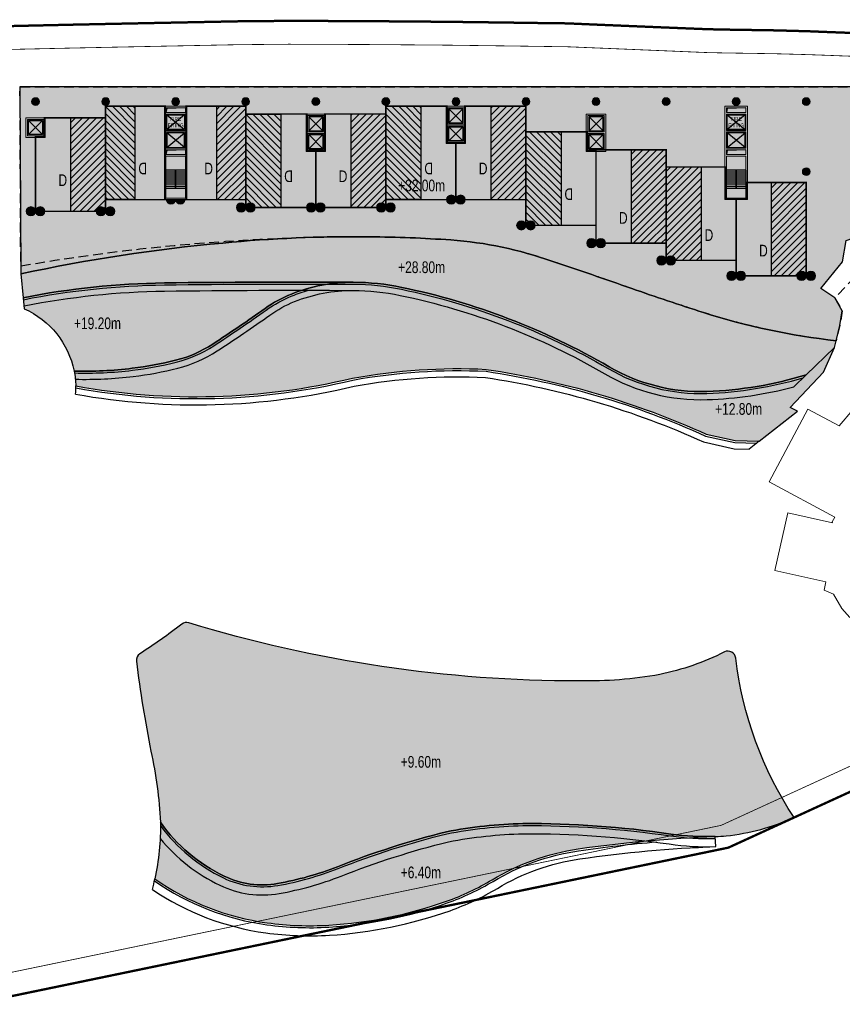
# Model space of a CAD drawing. Header units: millimetres. Extents: x -1402 to -179, y -280 to 6164.
# Tile 134 of 212: x -521 to -416, y 3038 to 3164. Entities that reach past the tile are written whole.
import ezdxf
from ezdxf.xclip import XClip

# ---------------------------------------------------------------- set-up
doc = ezdxf.new("R2010")
doc.units = ezdxf.units.MM
doc.header["$XCLIPFRAME"] = 0
for name, pattern in [('AJN-Limite', [1.25, 0.5, -0.25, 0, -0.25, 0, -0.25]), ('AJN-Projection', [0.375, 0.25, -0.125]), ('DASH', [0.35, 0.25, -0.1])]:
    doc.linetypes.add(name, pattern=pattern)
doc.layers.get('0').update_dxf_attribs({"linetype": 'CONTINUOUS'})
for name, color, linetype, lineweight in [('AJN-2-POT 100', 2, 'CONTINUOUS', 20), ('AJN-2-POT 120', 2, 'CONTINUOUS', 20), ('AJN-2-SBT-C', 2, 'CONTINUOUS', 20), ('AJN-5-ASC-C', 230, 'CONTINUOUS', 30), ('AJN-7-500-A', 10, 'CONTINUOUS', 18), ('GEO-1-LIM-V', 10, 'AJN-Limite', 25)]:
    doc.layers.add(name, color=color, linetype=linetype, lineweight=lineweight)
doc.layers.add('AJN-2-SBT-H', color=7, linetype='CONTINUOUS', true_color=0x6e6e6e)
doc.layers.add('AJN-9-SRF-MARINHORIZON-HOUSING DUPLEX', color=7, linetype='CONTINUOUS', true_color=0x96cd7e)
for name, color, linetype in [('AJN-2-SBT-P', 251, 'AJN-Projection'), ('AJN-2-SBT-V', 51, 'CONTINUOUS'), ('AJN-8-251-H', 251, 'CONTINUOUS'), ('AJN-8-254-H', 254, 'CONTINUOUS')]:
    doc.layers.add(name, color=color, linetype=linetype)
doc.layers.add('AJN-6-Etang', color=7, linetype='CONTINUOUS', lineweight=15, true_color=0x46a499)
doc.styles.get("Standard").update_dxf_attribs({"font": 'rs.shx', "bigfont": 'hztxt.shx'})

# ---------------------------------------------------------------- blocks, each defined once
blk = doc.blocks.new('A$C70601405')
at = {"layer": 'AJN-2-SBT-H'}
h = blk.add_hatch(color=256, dxfattribs=at)
h.dxf.hatch_style = 1
edge = h.paths.add_edge_path()
edge.add_arc((0, 0), 0.5, 0, 360)
at = {"layer": 'AJN-2-POT 100', "linetype": 'Continuous'}
blk.add_circle((0, 0), 0.5, dxfattribs=at)
blk = doc.blocks.new('1.20diam')
at = {"layer": 'AJN-2-SBT-H'}
h = blk.add_hatch(color=256, dxfattribs=at)
h.dxf.hatch_style = 1
edge = h.paths.add_edge_path()
edge.add_arc((0, 0), 0.6, 0, 360)
at = {"layer": 'AJN-2-POT 120', "linetype": 'Continuous'}
blk.add_circle((0, 0), 0.6, dxfattribs=at)
blk = doc.blocks.new('POT 2X1.2')
at = {"layer": 'AJN-2-POT 120', "linetype": 'Continuous', "rotation": 321.8181818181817}
for p in [(-0.6, 0), (0.6, 0)]:
    blk.add_blockref('1.20diam', p, dxfattribs=at)
blk = doc.blocks.new('A$C75200C12')
at = {"layer": 'AJN-9-SRF-MARINHORIZON-HOUSING DUPLEX'}
h = blk.add_hatch(dxfattribs=at)
h.set_pattern_fill('ANSI31', color=256, scale=0.2)
h.set_pattern_definition([(45, (420.2277, -3131.2539), (-0.4490128, 0.4490128), [])])
h.paths.add_polyline_path([(-4.5, 0), (0, 0), (0, 12), (-4.5, 12)])
at = {"layer": 'AJN-2-SBT-C', "const_width": 0.2, "flags": 128}
blk.add_lwpolyline([(0, 0), (-9, 0), (-9, 9.9), (-7.65, 9.9), (-7.65, 12), (0, 12)], close=True, dxfattribs=at)
at = {"layer": 'AJN-9-SRF-MARINHORIZON-HOUSING DUPLEX'}
blk.add_lwpolyline([(-4.5, 0), (0, 0), (0, 12), (-4.5, 12)], close=True, dxfattribs=at)
at = {"layer": 'AJN-7-500-A', "insert": (-5.5, 3.25), "char_height": 1.5, "attachment_point": 5, "rotation": 360}
blk.add_mtext_dynamic_manual_height_columns('{\\fSwis721 LtCn BT|b0|i0|c0|p34;D}', width=58.7581, gutter_width=35.69, heights=[0], dxfattribs=at)
blk = doc.blocks.new('A$C1F1E7436')
at = {"layer": 'AJN-9-SRF-MARINHORIZON-HOUSING DUPLEX'}
h = blk.add_hatch(dxfattribs=at)
h.set_pattern_fill('ANSI31', color=256, scale=0.2)
h.set_pattern_definition([(45, (438.2277, -3133.5539), (-0.4490128, 0.4490128), [])])
h.paths.add_polyline_path([(4.5, 12), (0, 12), (0, 0), (4.5, 0)])
at = {"layer": 'AJN-2-SBT-C', "const_width": 0.2, "flags": 128}
blk.add_lwpolyline([(0, 0), (9, 0), (9, 7.9), (7.65, 7.9), (7.65, 12), (0, 12)], close=True, dxfattribs=at)
at = {"layer": 'AJN-9-SRF-MARINHORIZON-HOUSING DUPLEX'}
blk.add_lwpolyline([(4.5, 0), (0, 0), (0, 12), (4.5, 12)], close=True, dxfattribs=at)
at = {"layer": 'AJN-7-500-A', "insert": (5.5, 3.25), "char_height": 1.5, "attachment_point": 5, "rotation": 360}
blk.add_mtext_dynamic_manual_height_columns('{\\fSwis721 LtCn BT|b0|i0|c0|p34;D}', width=58.7581, gutter_width=35.69, heights=[0], dxfattribs=at)
blk = doc.blocks.new('A$C3BC21DA0')
at = {"layer": 'AJN-9-SRF-MARINHORIZON-HOUSING DUPLEX'}
h = blk.add_hatch(dxfattribs=at)
h.set_pattern_fill('ANSI31', color=256, scale=0.2)
h.set_pattern_definition([(45, (438.2277, -3135.8539), (-0.4490128, 0.4490128), [])])
h.paths.add_polyline_path([(0, 12), (-4.5, 12), (-4.5, 0), (0, 0)])
at = {"layer": 'AJN-2-SBT-C', "const_width": 0.2, "flags": 128}
blk.add_lwpolyline([(-9, 12), (-9, 0), (0, 0), (0, 12)], close=True, dxfattribs=at)
at = {"layer": 'AJN-9-SRF-MARINHORIZON-HOUSING DUPLEX'}
blk.add_lwpolyline([(0, 12), (-4.5, 12), (-4.5, 0), (0, 0)], close=True, dxfattribs=at)
at = {"layer": 'AJN-7-500-A', "insert": (-5.5, 3.25), "char_height": 1.5, "attachment_point": 5, "rotation": 360}
blk.add_mtext_dynamic_manual_height_columns('{\\fSwis721 LtCn BT|b0|i0|c0|p34;D}', width=58.7581, gutter_width=35.69, heights=[0], dxfattribs=at)
blk = doc.blocks.new('A$C262D3EDB')
at = {"layer": 'AJN-9-SRF-MARINHORIZON-HOUSING DUPLEX'}
h = blk.add_hatch(dxfattribs=at)
h.set_pattern_fill('ANSI31', color=256, scale=0.2)
h.set_pattern_definition([(45, (438.2277, -4040.4539), (-0.44901281, 0.44901281), [])])
h.paths.add_polyline_path([(-4.5, 0), (0, 0), (0, 12), (-4.5, 12)])
at = {"layer": 'AJN-2-SBT-C', "const_width": 0.2, "flags": 128}
blk.add_lwpolyline([(-9, 7.3), (-9, 0), (0, 0), (0, 12), (-7.85, 12), (-7.85, 7.3)], close=True, dxfattribs=at)
at = {"layer": 'AJN-9-SRF-MARINHORIZON-HOUSING DUPLEX'}
blk.add_lwpolyline([(-4.5, 0), (0, 0), (0, 12), (-4.5, 12)], close=True, dxfattribs=at)
at = {"layer": 'AJN-7-500-A', "insert": (-5.5, 4), "char_height": 1.5, "attachment_point": 5, "rotation": 360}
blk.add_mtext_dynamic_manual_height_columns('{\\fSwis721 LtCn BT|b0|i0|c0|p34;D}', width=58.7581, gutter_width=35.69, heights=[0], dxfattribs=at)
blk = doc.blocks.new('A$C42457E72')
at = {"layer": 'AJN-9-SRF-MARINHORIZON-HOUSING DUPLEX'}
h = blk.add_hatch(dxfattribs=at)
h.set_pattern_fill('ANSI31', color=256, scale=0.2)
h.set_pattern_definition([(45, (420.2277, -4040.4539), (-0.44901281, 0.44901281), [])])
h.paths.add_polyline_path([(0, 12), (-3.77, 12), (-3.77, 0), (0, 0)])
at = {"layer": 'AJN-2-SBT-C', "const_width": 0.2, "flags": 128}
blk.add_lwpolyline([(0, 0), (-7.65, 0), (-7.65, 12), (0, 12)], close=True, dxfattribs=at)
at = {"layer": 'AJN-9-SRF-MARINHORIZON-HOUSING DUPLEX', "flags": 128}
blk.add_lwpolyline([(0, 12), (-3.77, 12), (-3.77, 0), (0, 0)], close=True, dxfattribs=at)
at = {"layer": 'AJN-7-500-A', "insert": (-4.77, 4), "char_height": 1.5, "attachment_point": 5, "rotation": 360}
blk.add_mtext_dynamic_manual_height_columns('{\\fSwis721 LtCn BT|b0|i0|c0|p34;D}', width=58.7581, gutter_width=35.69, heights=[0], dxfattribs=at)
blk = doc.blocks.new('A$C674970FB')
at = {"layer": 'AJN-9-SRF-MARINHORIZON-HOUSING DUPLEX'}
h = blk.add_hatch(dxfattribs=at)
h.set_pattern_fill('ANSI31', color=256, scale=0.2)
h.set_pattern_definition([(45, (510.2277, -3140.4539), (-0.4490128, 0.4490128), [])])
h.paths.add_polyline_path([(-4.5, 0), (0, 0), (0, 12), (-4.5, 12)])
at = {"layer": 'AJN-2-SBT-C', "const_width": 0.2, "flags": 128}
blk.add_lwpolyline([(-9, 9.6), (-9, 0), (0, 0), (0, 12), (-7.85, 12), (-7.85, 9.6)], close=True, dxfattribs=at)
at = {"layer": 'AJN-9-SRF-MARINHORIZON-HOUSING DUPLEX'}
blk.add_lwpolyline([(0, 12), (-4.5, 12), (-4.5, 0), (0, 0)], close=True, dxfattribs=at)
at = {"layer": 'AJN-7-500-A', "insert": (-5.5, 4), "char_height": 1.5, "attachment_point": 5, "rotation": 360}
blk.add_mtext_dynamic_manual_height_columns('{\\fSwis721 LtCn BT|b0|i0|c0|p34;D}', width=58.7581, gutter_width=35.69, heights=[0], dxfattribs=at)
blk = doc.blocks.new('A$C747B21A5')
at = {"layer": 'AJN-2-SBT-H'}
h = blk.add_hatch(color=256, dxfattribs=at)
h.dxf.hatch_style = 1
h.paths.add_polyline_path([(-1.25, -4.8), (1.25, -4.8), (1.25, 0), (-1.25, 0)])
h.paths.add_polyline_path([(1.05, -2.5), (1.05, -4.6), (-1.05, -4.6), (-1.05, -2.5)], flags=16)
h.paths.add_polyline_path([(1.05, -2.3), (-1.05, -2.3), (-1.05, -0.2), (1.05, -0.2)], flags=16)
at = {"layer": 'AJN-2-SBT-C', "flags": 128}
for points in [[(-1.25, 0), (1.25, 0), (1.25, -4.8), (-1.25, -4.8)], [(-1.05, -0.2), (-1.05, -2.3), (1.05, -2.3), (1.05, -0.2)], [(1.05, -4.6), (1.05, -2.5), (-1.05, -2.5), (-1.05, -4.6)]]:
    blk.add_lwpolyline(points, close=True, dxfattribs=at)
at = {"layer": 'AJN-5-ASC-C'}
for p, q in [((-0.9, -0.35), (0.9, -2.15)), ((-0.9, -2.15), (0.9, -0.35)), ((-0.9, -4.45), (0.9, -2.65)), ((-0.9, -2.65), (0.9, -4.45))]:
    blk.add_line(p, q, dxfattribs=at)
for points in [[(-0.9, -0.35), (-0.9, -2.15), (0.9, -2.15), (0.9, -0.35)], [(-0.9, -4.45), (-0.9, -2.65), (0.9, -2.65), (0.9, -4.45)]]:
    blk.add_lwpolyline(points, close=True, dxfattribs=at)
blk = doc.blocks.new('A$C740E1F59')
at = {"layer": 'AJN-2-SBT-H'}
h = blk.add_hatch(color=256, dxfattribs=at)
h.dxf.hatch_style = 1
h.paths.add_polyline_path([(0, 2.5), (0, 0), (2.5, 0), (2.5, 2.5)])
h.paths.add_polyline_path([(2.3, 2.3), (2.3, 0.2), (0.2, 0.2), (0.2, 2.3)], flags=16)
at = {"layer": 'AJN-2-SBT-C', "flags": 128}
for points in [[(0, 2.5), (0, 0), (2.5, 0), (2.5, 2.5)], [(0.2, 0.2), (0.2, 2.3), (2.3, 2.3), (2.3, 0.2)]]:
    blk.add_lwpolyline(points, close=True, dxfattribs=at)
at = {"layer": 'AJN-5-ASC-C'}
for p, q in [((0.35, 2.15), (2.15, 0.35)), ((0.35, 0.35), (2.15, 2.15))]:
    blk.add_line(p, q, dxfattribs=at)
blk.add_lwpolyline([(0.35, 2.15), (2.15, 2.15), (2.15, 0.35), (0.35, 0.35)], close=True, dxfattribs=at)
blk = doc.blocks.new('A$C46E24FA1')
at = {"layer": 'AJN-2-SBT-V', "linetype": 'Continuous'}
for p, q in [((0, 2.34), (1.25, 2.34)), ((0, 0), (0, 2.34)), ((0, 2.08), (1.25, 2.08)), ((0, 1.82), (1.25, 1.82)), ((0, 1.56), (1.25, 1.56)), ((0, 1.3), (1.25, 1.3)), ((1.25, 2.34), (1.25, 0)), ((0, 1.04), (1.25, 1.04)), ((0, 0.78), (1.25, 0.78)), ((0, 0.52), (1.25, 0.52)), ((0, 0.26), (1.25, 0.26)), ((0, 0), (1.25, 0))]:
    blk.add_line(p, q, dxfattribs=at)
blk = doc.blocks.new('A$C236B7103')
at = {"layer": 'AJN-2-SBT-H'}
h = blk.add_hatch(color=256, dxfattribs=at)
h.dxf.hatch_style = 1
h.paths.add_polyline_path([(-1.45, 0), (1.45, 0), (1.45, 12), (-1.45, 12)])
h.paths.add_polyline_path([(-1.25, 11.2), (1.25, 11.2), (1.25, 11.8), (-1.25, 11.8)], flags=16)
h.paths.add_polyline_path([(-1.25, 11), (1.25, 11), (1.25, 8.9), (-1.25, 8.9)], flags=16)
h.paths.add_polyline_path([(-1.15, 10.9), (1.15, 10.9), (1.15, 9), (-1.15, 9)], flags=0)
h.paths.add_polyline_path([(-1.25, 8.7), (1.25, 8.7), (1.25, 6.6), (-1.25, 6.6)], flags=16)
h.paths.add_polyline_path([(-1.15, 8.6), (1.15, 8.6), (1.15, 6.7), (-1.15, 6.7)], flags=0)
h.paths.add_polyline_path([(-1.25, 6.4), (1.25, 6.4), (1.25, 5.8), (-1.25, 5.8)], flags=16)
h.paths.add_polyline_path([(-1.25, 5.6), (1.25, 5.6), (1.25, 0.2), (-1.25, 0.2)], flags=16)
h.paths.add_polyline_path([(-0.93, 9), (0.92, 9), (0.92, 10.9), (-0.93, 10.9)], flags=8)
at = {"layer": 'AJN-2-SBT-C'}
for p, q in [((-1.25, 0.2), (-1.25, 5.6)), ((-1.25, 5.6), (1.25, 5.6)), ((1.25, 5.6), (1.25, 0.2)), ((1.25, 0.2), (-1.25, 0.2))]:
    blk.add_line(p, q, dxfattribs=at)
at = {"layer": 'AJN-2-SBT-C', "flags": 128}
for points in [[(-1.45, 0), (1.45, 0), (1.45, 12), (-1.45, 12)], [(-1.25, 11.8), (1.25, 11.8), (1.25, 11.2), (-1.25, 11.2)], [(1.25, 8.9), (-1.25, 8.9), (-1.25, 11), (1.25, 11)], [(-1.25, 6.6), (-1.25, 8.7), (1.25, 8.7), (1.25, 6.6)], [(-1.25, 6.4), (1.25, 6.4), (1.25, 5.8), (-1.25, 5.8)]]:
    blk.add_lwpolyline(points, close=True, dxfattribs=at)
at = {"layer": 'AJN-5-ASC-C'}
for p, q in [((1.15, 10.9), (-1.15, 9)), ((-1.15, 10.9), (1.15, 9)), ((1.15, 6.7), (-1.15, 8.6)), ((-1.15, 6.7), (1.15, 8.6))]:
    blk.add_line(p, q, dxfattribs=at)
at = {"layer": 'AJN-5-ASC-C', "flags": 128}
for points in [[(1.15, 10.9), (1.15, 9), (-1.15, 9), (-1.15, 10.9)], [(1.15, 6.7), (1.15, 8.6), (-1.15, 8.6), (-1.15, 6.7)]]:
    blk.add_lwpolyline(points, close=True, dxfattribs=at)
at = {"layer": 'AJN-8-251-H', "flags": 128}
for points in [[(1.25, 11.8), (-1.15, 11.7), (-1.25, 11.2)], [(1.25, 6.4), (-1.15, 6.3), (-1.25, 5.8)]]:
    blk.add_lwpolyline(points, dxfattribs=at)
at = {"linetype": 'Continuous', "rotation": 180}
for p in [(0, 3.79), (1.25, 3.79)]:
    blk.add_blockref('A$C46E24FA1', p, dxfattribs=at)
at = {"layer": 'AJN-7-500-A', "insert": (0, 9.95), "char_height": 0.5, "attachment_point": 5}
blk.add_mtext_dynamic_manual_height_columns('{\\fSwis721 LtCn BT|b0|i0|c0|p34;FIRE\\PFITING}', width=11.105, gutter_width=35.69, heights=[0], dxfattribs=at)
blk = doc.blocks.new('A$C031E58AA')
at = {"layer": 'AJN-2-SBT-H'}
h = blk.add_hatch(color=256, dxfattribs=at)
h.dxf.hatch_style = 1
h.paths.add_polyline_path([(-0.6, 0, 1), (0.6, 0)])
at = {"layer": 'AJN-2-POT 120', "linetype": 'Continuous'}
blk.add_line((0.6, 0), (-0.6, 0), dxfattribs=at)
blk.add_arc((0, 0), 0.6, 180, 360, dxfattribs=at)
blk = doc.blocks.new('A$C4C7835BE')
for p in [(-0.6, 0), (0.6, 0)]:
    blk.add_blockref('A$C031E58AA', p)
blk = doc.blocks.new('A$C286A4316')
at = {"layer": 'AJN-6-Etang', "transparency": 33554687}
h = blk.add_hatch(color=256, dxfattribs=at)
h.dxf.hatch_style = 1
h.set_gradient(color1=(188, 236, 246), rotation=200, centered=1, tint=0.8, name='INVCURVED')
h.paths.add_polyline_path([(-27.6, 17.56, -0.074811), (-77.74, 25.03, 0.245645), (-78.65, 24.86, -0.025117), (-84.03, 21.05, 0.290237), (-84.48, 20.09, 0.017672), (-82.61, 8.52, -0.044173), (-81.39, -0.6, 0.127781), (-73.18, -7.53, 0.155868), (-66.35, -8.47, 0.051082), (-58.66, -6.31, -0.033208), (-44.65, -1.83, -0.041772), (-34.82, -0.77, -0.037838), (-15.84, -2.11, 0.04487), (-10.11, -2.43, 0.010777), (-8.73, -2.35, 0.076641), (0, 0, -0.116912), (-7.49, 20.5, 0.520201), (-8.93, 21.28, -0.065218), (-17.25, 18.38, -0.049207)])
h = blk.add_hatch(color=256, dxfattribs=at)
h.dxf.hatch_style = 1
h.set_gradient(color1=(98, 211, 234), color2=(237, 250, 252), rotation=220, centered=1, tint=0.8, name='INVCURVED')
h.paths.add_polyline_path([(-44.62, -10.74, 0.050496), (-38.78, -7.98, -0.099555), (-27.72, -4.02, -0.027551), (-10.11, -2.43, -0.04487), (-15.84, -2.11, 0.037838), (-34.82, -0.77, 0.041772), (-44.65, -1.83, 0.033208), (-58.66, -6.31, -0.051082), (-66.35, -8.47, -0.155868), (-73.18, -7.53, -0.127781), (-81.39, -0.6, -0.057308), (-82.1, -7.88, 0.11913), (-67.67, -13.52, 0.049447), (-59.75, -13.82, 0.069735)])
at = {"layer": 'AJN-2-SBT-V', "flags": 128}
for points in [[(-7.49, 20.5, 0.520201), (-8.93, 21.28, -0.065218), (-17.25, 18.38, -0.049207), (-27.6, 17.56, -0.074811), (-77.74, 25.03, 0.245645), (-78.65, 24.86, -0.025117), (-84.03, 21.05, 0.290237), (-84.48, 20.09, 0.017672), (-82.61, 8.52, -0.044173), (-81.39, -0.6, 0.127781), (-73.18, -7.53, 0.155868), (-66.35, -8.47, 0.051082), (-58.66, -6.31, -0.033208), (-44.65, -1.83, -0.041772), (-34.82, -0.77, -0.037838), (-15.84, -2.11, 0.04487), (-10.11, -2.43, 0.010777), (-8.73, -2.35, 0.076641), (0, 0, -0.116912)], [(-27.72, -4.02, -0.027551), (-10.11, -2.43, -0.04487), (-15.84, -2.11, 0.037838), (-34.82, -0.77, 0.041772), (-44.65, -1.83, 0.033208), (-58.66, -6.31, -0.051082), (-66.35, -8.47, -0.155868), (-73.18, -7.53, -0.127781), (-81.39, -0.6, -0.057308), (-82.1, -7.88, 0.11913), (-67.67, -13.52, 0.049447), (-59.75, -13.82, 0.069735), (-44.62, -10.74, 0.050496), (-38.78, -7.98, -0.099555)]]:
    blk.add_lwpolyline(points, format="xyb", close=True, dxfattribs=at)
at = {"layer": 'AJN-8-251-H', "linetype": 'Continuous'}
blk.add_line((-10.06, -3.73), (-10.11, -2.43), dxfattribs=at)
at = {"layer": 'AJN-8-251-H', "linetype": 'Continuous', "flags": 128}
for points in [[(-81.38, -1.03, 0.123579), (-73.29, -7.75, 0.155868), (-66.31, -8.72, 0.051082), (-58.56, -6.54, -0.033193), (-44.59, -2.08, -0.041735), (-34.82, -1.02, -0.037833), (-15.87, -2.35, 0.04487), (-10.1, -2.68, 0.000003), (-10.1, -2.68)], [(-81.42, -2.69, 0.10881), (-73.74, -8.7, 0.155868), (-66.13, -9.75, 0.051082), (-58.18, -7.52, -0.033131), (-44.37, -3.1, -0.041574), (-34.8, -2.07, -0.037813), (-16.03, -3.39, 0.04487), (-10.06, -3.73, 0.000016), (-10.06, -3.73)], [(-82.42, -9.24, 0.115332), (-67.84, -14.81, 0.049447), (-59.67, -15.12, 0.069735), (-44.19, -11.96, 0.050496), (-38.1, -9.09, -0.099555), (-27.53, -5.31, -0.027551), (-10.06, -3.73)], [(-82.15, -8.14, 0.118335), (-67.7, -13.77, 0.049447), (-59.74, -14.07, 0.069735), (-44.54, -10.97, 0.050496), (-38.65, -8.19, -0.099555), (-27.68, -4.27, -0.015801), (-17.62, -3.12, -0.015801)]]:
    blk.add_lwpolyline(points, format="xyb", dxfattribs=at)
at = {"layer": 'AJN-8-251-H', "linetype": 'Continuous'}
blk.add_arc((-113.41, -1.17), 32.02, 345.4064, 347.901, dxfattribs=at)
at = {"layer": 'AJN-7-500-A', "char_height": 1.5, "attachment_point": 8}
for s, insert in [('{\\fSwis721 LtCn BT|b0|i0|c0|p34;+9.60m}', (-47.93, 6.39)), ('{\\fSwis721 LtCn BT|b0|i0|c0|p34;+6.40m}', (-47.93, -7.81))]:
    blk.add_mtext_dynamic_manual_height_columns(s, width=11.105, gutter_width=35.69, heights=[0], dxfattribs=dict(at, insert=insert))
blk = doc.blocks.new('VILLAGE 21.00')
at = {"layer": 'AJN-2-SBT-C', "flags": 128}
blk.add_lwpolyline([(-410.75, 118.06), (-416.01, 111.91), (-420.02, 114.05), (-425.01, 104.69), (-416.54, 100.17), (-416.89, 99.54), (-416.85, 99.43), (-422.59, 100.72), (-424.26, 93.31), (-417.7, 91.83), (-417.93, 90.78), (-416.75, 90.27), (-415.65, 88.42), (-414.63, 87.27)], dxfattribs=at)

msp = doc.modelspace()

# ---------------------------------------------------------------- hatches: boundary and pattern name
at = {"layer": 'AJN-6-Etang', "transparency": 33554687}
h = msp.add_hatch(color=256, dxfattribs=at)
h.dxf.hatch_style = 1
h.set_gradient(color1=(39, 228, 241), color2=(212, 250, 252), rotation=300, centered=1, tint=0.757097)
h.paths.add_polyline_path([(-452.9, 3133.04, 0.06796), (-465.88, 3135.77, 0.014781), (-476.31, 3136.18, 0.026842), (-495.18, 3135.38, 0.030282), (-521.13, 3131.41), (-520.82, 3128.35, -0.04553), (-502.67, 3130.25, -0.004716), (-478.42, 3130.34, -0.049852), (-472.18, 3129.68, -0.080797), (-445.56, 3119.48, 0.140957), (-433, 3116.31, 0.066932), (-420.23, 3118.45), (-416.61, 3121.95), (-416.39, 3122.83, -0.049698), (-433.43, 3126.45, -0.005497), (-442.64, 3129.53, 0.00605)])
h = msp.add_hatch(color=256, dxfattribs=at)
h.dxf.hatch_style = 1
h.set_gradient(color1=(119, 214, 243), color2=(176, 231, 248), rotation=200, centered=1, tint=0.8, name='INVCURVED')
h.paths.add_polyline_path([(-489.73, 3126.98, -0.058464), (-486.36, 3128.82, -0.097528), (-478.42, 3130.34, 0.004716), (-502.67, 3130.25, 0.04553), (-520.82, 3128.35), (-520.68, 3126.94, -0.242251), (-514.28, 3118.93, 0.037372), (-506.8, 3119.28, 0.031487), (-501.23, 3120.31, 0.083115), (-496.47, 3122.39, 0.00968)])
h = msp.add_hatch(color=256, dxfattribs=at)
h.dxf.hatch_style = 1
h.set_gradient(color1=(181, 223, 247), color2=(190, 227, 248), rotation=200, centered=1, tint=0.8, name='INVCURVED')
h.paths.add_polyline_path([(-472.18, 3129.68, 0.049852), (-478.42, 3130.34, 0.097528), (-486.36, 3128.82, 0.058464), (-489.73, 3126.98, -0.00968), (-496.47, 3122.39, -0.083115), (-501.23, 3120.31, -0.031487), (-506.8, 3119.28, -0.037372), (-514.28, 3118.93, -0.043048), (-514.06, 3117.02, 0.104306), (-478.52, 3118.02, -0.0575), (-461.33, 3119.15, -0.0693), (-433.07, 3110.82), (-429.37, 3110), (-426.27, 3109.92), (-421.37, 3113.79), (-422.3, 3114.25), (-418, 3118.8), (-416.61, 3121.95), (-420.23, 3118.45, -0.066932), (-433, 3116.31, -0.140957), (-445.56, 3119.48, 0.080797)])
at = {"layer": 'AJN-8-254-H'}
h = msp.add_hatch(color=255, dxfattribs=at)
h.dxf.hatch_style = 1
h.paths.add_polyline_path([(-405.98, 3155.45), (-521.23, 3155.45), (-521.13, 3131.41, -0.030282), (-495.18, 3135.38, -0.026842), (-476.31, 3136.18, -0.014781), (-465.88, 3135.77, -0.06796), (-452.9, 3133.04, -0.00605), (-442.64, 3129.53, 0.005497), (-433.43, 3126.45, 0.049698), (-416.39, 3122.83), (-415.91, 3124.78), (-415.6, 3126.66), (-416.56, 3128.32), (-418.36, 3129.52), (-415.58, 3132.95), (-415.09, 3135.72), (-407.26, 3138.45)])

# ---------------------------------------------------------------- linework, layer by layer
at = {"layer": 'AJN-2-SBT-P', "ltscale": 5, "flags": 128}
msp.add_lwpolyline([(-452.9, 3133.04, 0.06796), (-465.88, 3135.77, 0.014781), (-476.31, 3136.18, 0.013769), (-486, 3136.02, 0.033879), (-521.13, 3132.4), (-521.23, 3155.45), (-408.52, 3155.45), (-409.88, 3135.44), (-416.56, 3128.32), (-415.6, 3126.66), (-415.91, 3124.78), (-416.39, 3122.83, -0.049698), (-433.43, 3126.45, -0.005497), (-442.64, 3129.53, 0.00605)], format="xyb", close=True, dxfattribs=at)
at = {"layer": 'AJN-2-SBT-V', "flags": 128}
for points in [[(-405.98, 3155.45), (-521.23, 3155.45), (-521.13, 3131.41, -0.030282), (-495.18, 3135.38, -0.026842), (-476.31, 3136.18, -0.014781), (-465.88, 3135.77, -0.06796), (-452.9, 3133.04, -0.00605), (-442.64, 3129.53, 0.005497), (-433.43, 3126.45, 0.049698), (-416.39, 3122.83), (-415.91, 3124.78), (-415.6, 3126.66), (-416.56, 3128.32), (-418.36, 3129.52), (-415.58, 3132.95), (-415.09, 3135.72), (-407.26, 3138.45)], [(-465.88, 3135.77, 0.014781), (-476.31, 3136.18, 0.026842), (-495.18, 3135.38, 0.030282), (-521.13, 3131.41), (-520.82, 3128.35, -0.04553), (-502.67, 3130.25, -0.004716), (-478.42, 3130.34, -0.049852), (-472.18, 3129.68, -0.080797), (-445.56, 3119.48, 0.140957), (-433, 3116.31, 0.066932), (-420.23, 3118.45), (-416.61, 3121.95), (-416.39, 3122.83, -0.049698), (-433.43, 3126.45, -0.005497), (-442.64, 3129.53, 0.00605), (-452.9, 3133.04, 0.06796)]]:
    msp.add_lwpolyline(points, format="xyb", close=True, dxfattribs=at)
at = {"layer": 'AJN-2-SBT-V', "linetype": 'Continuous', "flags": 128}
for points in [[(-520.68, 3126.94, -0.242251), (-514.28, 3118.93, 0.037372), (-506.8, 3119.28, 0.031487), (-501.23, 3120.31, 0.083115), (-496.47, 3122.39, 0.00968), (-489.73, 3126.98, -0.058464), (-486.36, 3128.82, -0.097528), (-478.42, 3130.34, 0.004716), (-502.67, 3130.25, 0.04553), (-520.82, 3128.35)], [(-420.23, 3118.45, -0.066932), (-433, 3116.31, -0.140957), (-445.56, 3119.48, 0.080797), (-472.18, 3129.68, 0.049852), (-478.42, 3130.34, 0.097528), (-486.36, 3128.82, 0.058464), (-489.73, 3126.98, -0.00968), (-496.47, 3122.39, -0.083115), (-501.23, 3120.31, -0.031487), (-506.8, 3119.28, -0.037372), (-514.28, 3118.93, -0.043048), (-514.06, 3117.02, 0.104306), (-478.52, 3118.02, -0.0575), (-461.33, 3119.15, -0.0693), (-433.07, 3110.82), (-429.37, 3110), (-426.27, 3109.92), (-421.37, 3113.79), (-422.3, 3114.25), (-418, 3118.8), (-416.61, 3121.95)]]:
    msp.add_lwpolyline(points, format="xyb", close=True, dxfattribs=at)
at = {"layer": 'AJN-8-251-H', "linetype": 'Continuous'}
for p, q in [((-420.23, 3118.45), (-421.84, 3116.9)), ((-426.27, 3109.92), (-427.56, 3108.9))]:
    msp.add_line(p, q, dxfattribs=at)
at = {"layer": 'AJN-8-251-H', "linetype": 'Continuous', "flags": 128}
for points in [[(-520.79, 3128.1, -0.04559), (-502.67, 3130, -0.004716), (-478.42, 3130.09, -0.049852), (-472.23, 3129.44, -0.080797), (-445.69, 3119.26, 0.140957), (-432.99, 3116.06, 0.064414), (-420.62, 3118.07, 0.064414)], [(-520.71, 3127.3, -0.045783), (-502.66, 3129.2, -0.004716), (-478.43, 3129.29, -0.049852), (-472.39, 3128.65, -0.080797), (-446.09, 3118.57, 0.140957), (-432.97, 3115.26, 0.056828), (-421.84, 3116.9, 0.056828)], [(-514.23, 3118.68, 0.037099), (-506.77, 3119.03, 0.031487), (-501.17, 3120.07, 0.083115), (-496.34, 3122.18, 0.00968), (-489.59, 3126.77, -0.058464), (-486.26, 3128.59, -0.026858), (-484.17, 3129.31, -0.026858)], [(-514.12, 3117.88, 0.036437), (-506.67, 3118.23, 0.031487), (-500.97, 3119.29, 0.083115), (-495.9, 3121.51, 0.00968), (-489.13, 3126.12, -0.058464), (-485.96, 3127.85, -0.097528), (-478.43, 3129.29)], [(-514.06, 3116.77, 0.104141), (-478.47, 3117.77, -0.057436), (-461.35, 3118.9, -0.069332), (-433.15, 3110.58), (-429.4, 3109.75), (-426.58, 3109.68)], [(-514.08, 3115.96, 0.103732), (-478.31, 3116.99, -0.057227), (-461.43, 3118.1, -0.069434), (-433.41, 3109.82), (-429.5, 3108.95), (-427.56, 3108.9)]]:
    msp.add_lwpolyline(points, format="xyb", dxfattribs=at)
at = {"layer": 'AJN-8-251-H', "linetype": 'Continuous'}
msp.add_arc((-525.25, 3116.72), 11.2, 356.1019, 1.5457, dxfattribs=at)
at = {"layer": 'GEO-1-LIM-V', "linetype": 'Continuous', "ltscale": 25, "const_width": 0.3}
for points in [[(-414.12, 3162.36), (-417.86, 3162.5), (-419.82, 3162.58), (-424.2, 3162.7), (-430.73, 3162.8), (-432.97, 3162.85), (-438.66, 3163.08), (-446.35, 3163.4), (-450.99, 3163.6), (-452.89, 3163.62), (-458.61, 3163.7), (-466.33, 3163.8), (-475.07, 3163.87), (-480.84, 3163.9), (-486.71, 3163.92), (-493.25, 3163.86), (-503.27, 3163.66), (-508.67, 3163.55), (-514.47, 3163.43), (-519.4, 3163.32), (-522.87, 3163.24)], [(-526.65, 3037.72), (-430.23, 3057.7), (-388.7, 3076.75)]]:
    msp.add_lwpolyline(points, dxfattribs=at)
at = {"layer": 'GEO-1-LIM-V', "linetype": 'DASH', "ltscale": 5, "const_width": 0.1}
for points in [[(-414.24, 3159.37), (-417.97, 3159.51), (-419.92, 3159.58), (-424.27, 3159.7), (-430.79, 3159.8), (-433.06, 3159.85), (-438.78, 3160.09), (-446.47, 3160.41), (-451.08, 3160.6), (-452.93, 3160.62), (-458.64, 3160.7), (-466.36, 3160.8), (-475.09, 3160.87), (-480.86, 3160.9), (-486.7, 3160.92), (-493.21, 3160.86), (-503.21, 3160.66), (-508.61, 3160.55), (-514.4, 3160.43), (-519.33, 3160.32), (-522.81, 3160.24)], [(-527.44, 3040.62), (-431.17, 3060.56), (-391.63, 3078.7)]]:
    msp.add_lwpolyline(points, dxfattribs=at)

# ---------------------------------------------------------------- block references
ref = msp.add_blockref('VILLAGE 21.00', (0, 3000))
XClip(ref).set_block_clipping_path([(-385.6608532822, 161.2708156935), (-396.4487420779, 162.0702401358), (-399.5822066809, 162.0737247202), (-404.5592230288, 161.9548026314), (-406.3471408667, 162.0701328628), (-410.2354652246, 162.2170042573), (-414.1244942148, 162.3639022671), (-417.8565137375, 162.5048696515), (-419.8186386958, 162.5789838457), (-424.2029751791, 162.6963480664), (-430.7329854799, 162.803790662), (-432.9726340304, 162.848200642), (-438.6557261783, 163.0838248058), (-446.3492318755, 163.402801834), (-450.9945320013, 163.5971387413), (-452.8935315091, 163.6217962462), (-458.6050533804, 163.6971216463), (-466.3263016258, 163.7989519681), (-475.0682232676, 163.8748528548), (-480.8446134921, 163.8976170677), (-486.7104473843, 163.9207337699), (-493.2538970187, 163.8583237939), (-503.2741676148, 163.656948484), (-508.6718693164, 163.5484719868), (-514.4674861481, 163.4319986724), (-519.3978180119, 163.3235647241), (-522.8727993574, 163.2403812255), (-528.0328505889, 163.1320024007), (-532.6230184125, 163.0551307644), (-538.4653241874, 163.1438606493), (-544.7873582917, 162.4714673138), (-548.8842307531, 162.2904464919), (-550.731783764, 162.2148483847), (-554.5838173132, 162.057231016), (-560.10623646, 161.8934090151), (-563.870560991, 161.7677397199), (-568.0312107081, 161.4266334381), (-571.8413346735, 161.1179010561), (-577.586290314, 160.6523902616), (-585.2830575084, 160.0287251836), (-589.1066534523, 159.7189011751), (-592.9460432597, 159.4077973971), (-597.6497304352, 159.0266600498), (-601.411003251, 158.5608694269), (-605.1832853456, 158.0937154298), (-608.9811448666, 157.6233939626), (-610.9189722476, 157.3834162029), (-612.7981530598, 157.1621021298), (-614.7177716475, 156.9129783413), (-616.6212367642, 156.6772559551), (-618.5250564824, 156.4414896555), (-620.4414612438, 156.2041648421), (-624.2503464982, 155.7324779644), (-624.6954922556, 155.6291279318), (-626.8973120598, 155.2102774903), (-628.7209430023, 154.8234161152), (-630.6348667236, 154.4174002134), (-632.4190100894, 154.0389156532), (-634.3427333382, 153.6308209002), (-636.2958620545, 153.2164881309), (-638.1979508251, 152.8129828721), (-639.9880201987, 152.4332411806), (-641.8962975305, 152.0284230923), (-643.7374544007, 151.6378438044), (-645.4893456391, 151.2662011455), (-647.4403967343, 150.852309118), (-649.401836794, 150.4362131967), (-651.2801234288, 150.0377572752), (-652.0511223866, 149.8636865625), (-653.30650346, 149.5244860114), (-656.1830043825, 148.715639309), (-659.4749600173, 147.7899704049), (-661.3207441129, 147.2709521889), (-665.6953747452, 146.0408446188), (-670.8552408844, 144.5899357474), (-676.414739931, 143.0266536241), (-681.743168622, 141.4903526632), (-687.1055278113, 139.8945571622), (-691.2185810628, 138.6790788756), (-694.5550328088, 137.6891821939), (-698.2454736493, 136.5942599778), (-703.1448318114, 135.0922609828), (-705.4442357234, 134.2090412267), (-710.5240815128, 132.2200926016), (-715.1363151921, 130.3014764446), (-719.4438570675, 128.5367675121), (-722.4950357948, 127.3487261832), (-724.143686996, 126.4882054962), (-726.392128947, 125.3803738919), (-732.0415379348, 123.7378919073), (-736.574164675, 121.1785250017), (-740.909718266, 119.2097836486), (-746.4276968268, 116.6504191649), (-749.8644811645, 115.221784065), (-754.3353266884, 112.7971738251), (-765.3208293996, 106.4166192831), (-773.8793028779, 101.0569524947), (-783.4769755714, 94.0098825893), (-785.9053023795, 87.3580498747), (-785.577219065, 82.9826455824), (-779.6016890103, 72.2240050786), (-774.4032194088, 64.1132946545), (-770.9598076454, 58.7450201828), (-764.1540881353, 48.2727202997), (-759.7065812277, 41.6739747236), (-756.4502605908, 36.8121454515), (-753.1055995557, 31.769981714), (-747.5052165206, 23.4622896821), (-742.4073957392, 15.3571791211), (-739.5699916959, 12.2299300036), (-737.2850765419, 9.2770084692), (-736.7488876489, 7.5995148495), (-728.1359285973, -5.2317022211), (-726.836133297, -7.094867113), (-726.1532118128, -8.5019898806), (-725.3849251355, -9.482710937), (-724.5761915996, -10.6740133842), (-724.0261309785, -11.2707597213), (-718.6429241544, -19.3505886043), (-713.6669734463, -26.8264530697), (-708.440901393, -34.6995184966), (-704.2163303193, -41.1394723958), (-608.8972892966, 9.3724680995), (-526.6476892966, 37.7212680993), (-430.2313892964, 57.6950680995), (-388.6950892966, 76.7467680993)])
at = {"xscale": -1}
for name, p in [('A$C42457E72', (-510.23, 3140.95)), ('A$C262D3EDB', (-474.23, 3140.95)), ('A$C262D3EDB', (-492.23, 3139.95)), ('A$C674970FB', (-456.23, 3137.65))]:
    msp.add_blockref(name, p, dxfattribs=at)
for name, p in [('A$C236B7103', (-501.23, 3140.95)), ('A$C42457E72', (-492.23, 3140.95)), ('A$C747B21A5', (-465.23, 3152.95)), ('A$C262D3EDB', (-456.23, 3140.95)), ('A$C236B7103', (-429.23, 3140.95)), ('A$C740E1F59', (-520.48, 3148.95)), ('A$C674970FB', (-510.23, 3139.45)), ('A$C747B21A5', (-483.23, 3151.95)), ('A$C262D3EDB', (-474.23, 3139.95)), ('A$C747B21A5', (-447.23, 3151.95)), ('A$C3BC21DA0', (-438.23, 3135.35)), ('A$C1F1E7436', (-438.23, 3133.15)), ('A$C75200C12', (-420.23, 3131.15)), ('A$C4C7835BE', (-501.23, 3140.95)), ('A$C286A4316', (-421.8, 3061.56))]:
    msp.add_blockref(name, p)
at = {"layer": 'AJN-2-POT 100'}
for p in [(-519.23, 3153.55), (-510.23, 3153.55), (-501.23, 3153.55), (-492.23, 3153.55), (-483.23, 3153.55), (-474.23, 3153.55), (-465.23, 3153.55), (-456.23, 3153.55), (-447.23, 3153.55), (-438.23, 3153.55), (-429.23, 3153.55), (-420.23, 3153.55), (-420.23, 3144.55)]:
    msp.add_blockref('A$C70601405', p, dxfattribs=at)
at = {"layer": 'AJN-2-POT 120'}
for p in [(-465.23, 3140.95), (-519.23, 3139.45), (-510.23, 3139.45), (-492.23, 3139.95), (-483.23, 3139.95), (-474.23, 3139.95), (-456.23, 3137.65), (-447.23, 3135.35), (-438.23, 3133.15), (-429.23, 3131.15), (-420.23, 3131.15)]:
    msp.add_blockref('POT 2X1.2', p, dxfattribs=at)

# ---------------------------------------------------------------- texts
at = {"layer": 'AJN-7-500-A', "char_height": 1.5, "attachment_point": 8}
for s, insert in [('{\\fSwis721 LtCn BT|b0|i0|c0|p34;+32.00m}', (-469.64, 3142)), ('{\\fSwis721 LtCn BT|b0|i0|c0|p34;+28.80m}', (-469.64, 3131.5)), ('{\\fSwis721 LtCn BT|b0|i0|c0|p34;+19.20m}', (-511.27, 3124.29)), ('{\\fSwis721 LtCn BT|b0|i0|c0|p34;+12.80m}', (-428.92, 3113.29))]:
    msp.add_mtext_dynamic_manual_height_columns(s, width=11.105, gutter_width=35.69, heights=[0], dxfattribs=dict(at, insert=insert))

doc.saveas('drawing.dxf')
